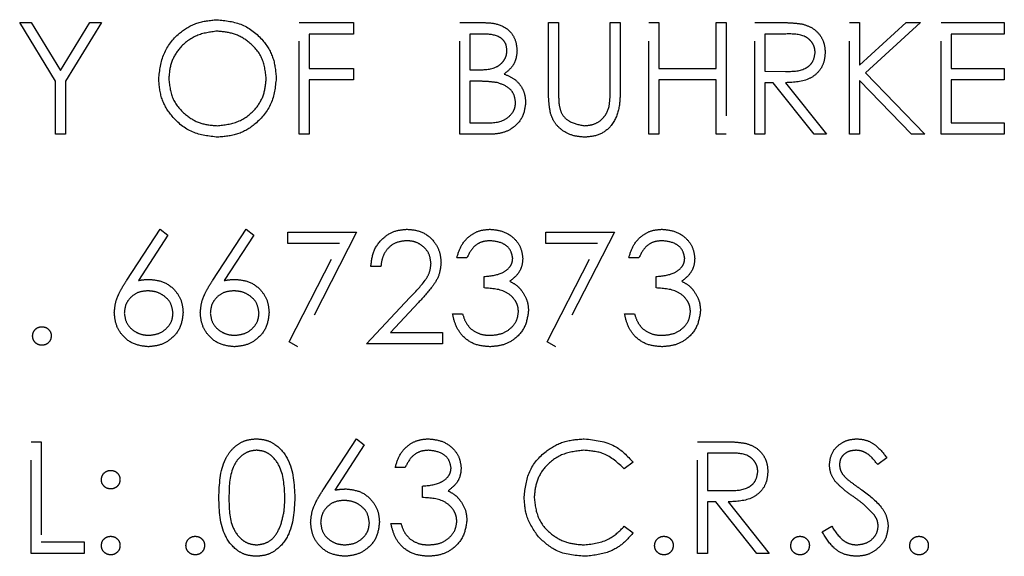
# Model space of a CAD drawing. Header units: inches. Extents: x 1694 to 2505, y -239 to -56.
# Tile 29 of 179: x 1746.212 to 1747.269, y -164.288 to -163.711. Entities that reach past the tile are written whole.
import ezdxf

# ---------------------------------------------------------------- set-up
doc = ezdxf.new("R2010")
doc.units = ezdxf.units.IN
doc.header["$LTSCALE"] = 0.5
doc.header["$MEASUREMENT"] = 0
doc.linetypes.add('HIDDEN', pattern=[0.225, 0.15, -0.075])
doc.layers.add('SID-M-H', color=4, linetype='HIDDEN')

msp = doc.modelspace()

# ---------------------------------------------------------------- linework, layer by layer
at = {"layer": 'SID-M-H'}
for p, q in [((1746.21173, -163.71442), (1746.22406, -163.71442)), ((1746.25019, -163.77738), (1746.21173, -163.71442)), ((1746.22406, -163.71442), (1746.2556, -163.76599)), ((1746.2556, -163.76599), (1746.28709, -163.71442)), ((1746.29942, -163.71442), (1746.26096, -163.77738)), ((1746.28709, -163.71442), (1746.29942, -163.71442)), ((1746.51173, -163.71442), (1746.57019, -163.71442)), ((1746.51173, -163.83442), (1746.51173, -163.71442)), ((1746.57019, -163.71442), (1746.57019, -163.72673)), ((1746.68403, -163.71442), (1746.70745, -163.71442)), ((1746.68403, -163.83442), (1746.68403, -163.71442)), ((1746.77942, -163.71442), (1746.79019, -163.71442)), ((1746.77942, -163.7869), (1746.77942, -163.71442)), ((1746.79019, -163.71442), (1746.79019, -163.78632)), ((1746.84557, -163.71442), (1746.85634, -163.71442)), ((1746.84557, -163.78632), (1746.84557, -163.71442)), ((1746.85634, -163.71442), (1746.85634, -163.7869)), ((1746.88711, -163.83442), (1746.88711, -163.71442)), ((1746.88711, -163.71442), (1746.89788, -163.71442)), ((1746.89788, -163.71442), (1746.89788, -163.76365)), ((1746.95942, -163.71442), (1746.97019, -163.71442)), ((1746.95942, -163.76365), (1746.95942, -163.71442)), ((1746.97019, -163.71442), (1746.97019, -163.83442)), ((1747.00096, -163.71442), (1747.02497, -163.71442)), ((1747.00096, -163.83442), (1747.00096, -163.71442)), ((1747.10249, -163.71442), (1747.11326, -163.71442)), ((1747.10249, -163.83442), (1747.10249, -163.71442)), ((1747.11326, -163.76012), (1747.16329, -163.71442)), ((1747.11326, -163.71442), (1747.11326, -163.76012)), ((1747.17865, -163.71442), (1747.11968, -163.76827)), ((1747.16329, -163.71442), (1747.17865, -163.71442)), ((1747.20096, -163.71442), (1747.26865, -163.71442)), ((1747.20096, -163.83442), (1747.20096, -163.71442)), ((1747.26865, -163.71442), (1747.26865, -163.72673)), ((1746.52249, -163.72673), (1746.52249, -163.76365)), ((1746.57019, -163.72673), (1746.52249, -163.72673)), ((1746.6948, -163.72673), (1746.6948, -163.76519)), ((1746.70942, -163.72673), (1746.6948, -163.72673)), ((1747.01173, -163.72673), (1747.01173, -163.76673)), ((1747.03423, -163.72673), (1747.01173, -163.72673)), ((1747.21173, -163.72673), (1747.21173, -163.76365)), ((1747.26865, -163.72673), (1747.21173, -163.72673)), ((1746.52249, -163.76365), (1746.57019, -163.76365)), ((1746.57019, -163.76365), (1746.57019, -163.77596)), ((1746.6948, -163.76519), (1746.70204, -163.76519)), ((1746.89788, -163.76365), (1746.95942, -163.76365)), ((1747.01173, -163.76673), (1747.0337, -163.7669)), ((1747.11968, -163.76827), (1747.18326, -163.83442)), ((1747.21173, -163.76365), (1747.26865, -163.76365)), ((1747.26865, -163.76365), (1747.26865, -163.77596)), ((1746.25019, -163.83442), (1746.25019, -163.77738)), ((1746.26096, -163.77738), (1746.26096, -163.83442)), ((1746.52249, -163.77596), (1746.52249, -163.83442)), ((1746.57019, -163.77596), (1746.52249, -163.77596)), ((1746.6948, -163.7775), (1746.6948, -163.82212)), ((1746.70194, -163.7775), (1746.6948, -163.7775)), ((1746.89788, -163.77596), (1746.89788, -163.83442)), ((1746.95942, -163.77596), (1746.89788, -163.77596)), ((1746.95942, -163.83442), (1746.95942, -163.77596)), ((1747.01173, -163.77904), (1747.01173, -163.83442)), ((1747.02048, -163.77904), (1747.01173, -163.77904)), ((1747.06456, -163.83442), (1747.02048, -163.77904)), ((1747.03379, -163.77904), (1747.07788, -163.83442)), ((1747.11326, -163.77651), (1747.11326, -163.83442)), ((1747.16891, -163.83442), (1747.11326, -163.77651)), ((1747.21173, -163.77596), (1747.21173, -163.82212)), ((1747.26865, -163.77596), (1747.21173, -163.77596)), ((1746.6948, -163.82212), (1746.71014, -163.82212)), ((1747.21173, -163.82212), (1747.26865, -163.82212)), ((1747.26865, -163.82212), (1747.26865, -163.83442)), ((1746.26096, -163.83442), (1746.25019, -163.83442)), ((1746.52249, -163.83442), (1746.51173, -163.83442)), ((1746.71648, -163.83442), (1746.68403, -163.83442)), ((1746.89788, -163.83442), (1746.88711, -163.83442)), ((1746.97019, -163.83442), (1746.95942, -163.83442)), ((1747.01173, -163.83442), (1747.00096, -163.83442)), ((1747.07788, -163.83442), (1747.06456, -163.83442)), ((1747.11326, -163.83442), (1747.10249, -163.83442)), ((1747.18326, -163.83442), (1747.16891, -163.83442)), ((1747.26865, -163.83442), (1747.20096, -163.83442)), ((1746.32668, -163.99111), (1746.36249, -163.93635)), ((1746.36249, -163.93635), (1746.37079, -163.94286)), ((1746.41898, -163.99111), (1746.4548, -163.93635)), ((1746.4548, -163.93635), (1746.4631, -163.94286)), ((1746.37079, -163.94286), (1746.33908, -163.99135)), ((1746.4631, -163.94286), (1746.43139, -163.99135)), ((1746.49942, -163.93942), (1746.57326, -163.93942)), ((1746.49942, -163.95173), (1746.49942, -163.93942)), ((1746.57326, -163.93942), (1746.51019, -164.0625)), ((1746.77634, -163.93942), (1746.85019, -163.93942)), ((1746.77634, -163.95173), (1746.77634, -163.93942)), ((1746.85019, -163.93942), (1746.78711, -164.0625)), ((1746.55504, -163.95173), (1746.49942, -163.95173)), ((1746.50088, -164.05738), (1746.55504, -163.95173)), ((1746.83197, -163.95173), (1746.77634, -163.95173)), ((1746.77781, -164.05738), (1746.83197, -163.95173)), ((1746.69173, -163.96712), (1746.68096, -163.96712)), ((1746.87634, -163.96712), (1746.86557, -163.96712)), ((1746.59942, -163.97635), (1746.58865, -163.97635)), ((1746.71019, -163.99942), (1746.71019, -163.98712)), ((1746.8948, -163.99942), (1746.8948, -163.98712)), ((1746.58403, -164.05942), (1746.63057, -164.00976)), ((1746.63975, -164.01507), (1746.60973, -164.04712)), ((1746.67634, -164.02712), (1746.68711, -164.02712)), ((1746.86096, -164.02712), (1746.87173, -164.02712)), ((1746.60973, -164.04712), (1746.66557, -164.04712)), ((1746.66557, -164.04712), (1746.66557, -164.05942)), ((1746.51019, -164.0625), (1746.50088, -164.05738)), ((1746.66557, -164.05942), (1746.58403, -164.05942)), ((1746.78711, -164.0625), (1746.77781, -164.05738)), ((1746.22403, -164.16442), (1746.2348, -164.16442)), ((1746.22403, -164.28442), (1746.22403, -164.16442)), ((1746.2348, -164.16442), (1746.2348, -164.27212)), ((1746.53745, -164.21611), (1746.57326, -164.16135)), ((1746.58156, -164.16786), (1746.54985, -164.21635)), ((1746.57326, -164.16135), (1746.58156, -164.16786)), ((1746.93942, -164.28442), (1746.93942, -164.16442)), ((1746.93942, -164.16442), (1746.96343, -164.16442)), ((1746.97269, -164.17673), (1746.95019, -164.17673)), ((1746.95019, -164.17673), (1746.95019, -164.21673)), ((1747.14249, -164.18166), (1747.13276, -164.18904)), ((1746.62557, -164.19212), (1746.6148, -164.19212)), ((1746.87019, -164.18644), (1746.86076, -164.19365)), ((1746.64403, -164.22442), (1746.64403, -164.21212)), ((1746.95019, -164.21673), (1746.97216, -164.2169)), ((1746.95019, -164.22904), (1746.95019, -164.28442)), ((1746.95894, -164.22904), (1746.95019, -164.22904)), ((1747.00302, -164.28442), (1746.95894, -164.22904)), ((1746.97225, -164.22904), (1747.01634, -164.28442)), ((1746.61019, -164.25212), (1746.62096, -164.25212)), ((1746.86076, -164.25519), (1746.87019, -164.26233)), ((1747.07326, -164.26127), (1747.08341, -164.25519)), ((1746.2348, -164.27212), (1746.28096, -164.27212)), ((1746.28096, -164.27212), (1746.28096, -164.28442)), ((1746.28096, -164.28442), (1746.22403, -164.28442)), ((1746.95019, -164.28442), (1746.93942, -164.28442)), ((1747.01634, -164.28442), (1747.00302, -164.28442))]:
    msp.add_line(p, q, dxfattribs=at)
for points, knots in [([(1746.36096, -163.77495), (1746.36206, -163.76569), (1746.36428, -163.74718), (1746.3807, -163.72609), (1746.40144, -163.71352), (1746.41599, -163.71207), (1746.42326, -163.71135)], [0, 0, 0, 0, 0.279731, 0.5593268, 0.7796805, 1, 1, 1, 1]), ([(1746.42326, -163.71135), (1746.43267, -163.71233), (1746.45147, -163.71431), (1746.4725, -163.73134), (1746.48526, -163.75224), (1746.48649, -163.76699), (1746.48711, -163.77438)], [0, 0, 0, 0, 0.2797673, 0.5593585, 0.7795711, 1, 1, 1, 1]), ([(1746.70745, -163.71442), (1746.71259, -163.71453), (1746.72282, -163.71475), (1746.73634, -163.72087), (1746.74422, -163.73208), (1746.74512, -163.74013), (1746.74557, -163.74416)], [0, 0, 0, 0, 0.2813174, 0.559922, 0.7799345, 1, 1, 1, 1]), ([(1747.02497, -163.71442), (1747.03007, -163.71441), (1747.03917, -163.71438), (1747.04819, -163.71554), (1747.05216, -163.71606)], [0, 0, 0, 0, 0.5602397, 1, 1, 1, 1]), ([(1747.05216, -163.71606), (1747.05592, -163.71731), (1747.06345, -163.7198), (1747.07137, -163.72789), (1747.07575, -163.7372), (1747.07614, -163.74341), (1747.07634, -163.74651)], [0, 0, 0, 0, 0.2797971, 0.5594998, 0.7796265, 1, 1, 1, 1]), ([(1746.42379, -163.72365), (1746.41622, -163.72464), (1746.40106, -163.72661), (1746.38373, -163.73997), (1746.37336, -163.75697), (1746.37227, -163.76893), (1746.37173, -163.7749)], [0, 0, 0, 0, 0.2796271, 0.5593495, 0.7796302, 1, 1, 1, 1]), ([(1746.47634, -163.77435), (1746.47542, -163.76673), (1746.47358, -163.7515), (1746.45897, -163.73497), (1746.44168, -163.72542), (1746.42975, -163.72424), (1746.42379, -163.72365)], [0, 0, 0, 0, 0.279468, 0.5588703, 0.7795158, 1, 1, 1, 1]), ([(1746.7348, -163.74438), (1746.73445, -163.74142), (1746.73393, -163.73698), (1746.73013, -163.7324), (1746.72296, -163.72727), (1746.71543, -163.72697), (1746.70942, -163.72673)], [0, 0, 0, 0, 0.2492836, 0.3749253, 0.5006447, 1, 1, 1, 1]), ([(1747.06557, -163.74649), (1747.06544, -163.74473), (1747.06518, -163.74122), (1747.0628, -163.73643), (1747.05942, -163.73236), (1747.05052, -163.7265), (1747.04146, -163.72663), (1747.03423, -163.72673)], [0, 0, 0, 0, 0.1253074, 0.250617, 0.3759543, 0.5012806, 1, 1, 1, 1]), ([(1746.70204, -163.76519), (1746.70957, -163.76517), (1746.719, -163.76515), (1746.72829, -163.75907), (1746.7319, -163.75489), (1746.73436, -163.74987), (1746.73466, -163.74621), (1746.7348, -163.74438)], [0, 0, 0, 0, 0.4986071, 0.6240085, 0.7494012, 0.8747358, 1, 1, 1, 1]), ([(1746.74557, -163.74416), (1746.74537, -163.74699), (1746.74496, -163.75265), (1746.741, -163.76227), (1746.73522, -163.76688), (1746.7317, -163.76969)], [0, 0, 0, 0, 0.2808667, 0.5615271, 1, 1, 1, 1]), ([(1747.0337, -163.7669), (1747.04107, -163.76688), (1747.05029, -163.76685), (1747.05939, -163.76099), (1747.06415, -163.75547), (1747.06501, -163.75008), (1747.06557, -163.74649)], [0, 0, 0, 0, 0.4998271, 0.6254978, 0.7512079, 1, 1, 1, 1]), ([(1747.07634, -163.74651), (1747.07603, -163.75031), (1747.0754, -163.75789), (1747.06946, -163.76798), (1747.05594, -163.77806), (1747.04292, -163.77863), (1747.03379, -163.77904)], [0, 0, 0, 0, 0.1871202, 0.3739789, 0.5609112, 1, 1, 1, 1]), ([(1746.7317, -163.76969), (1746.7353, -163.77115), (1746.74247, -163.77406), (1746.75004, -163.78209), (1746.75414, -163.79127), (1746.75458, -163.79733), (1746.7548, -163.80036)], [0, 0, 0, 0, 0.2803823, 0.5596055, 0.7797648, 1, 1, 1, 1]), ([(1746.42423, -163.8375), (1746.41493, -163.83647), (1746.39633, -163.83441), (1746.37564, -163.81745), (1746.36289, -163.79685), (1746.3616, -163.78225), (1746.36096, -163.77495)], [0, 0, 0, 0, 0.2796633, 0.5593539, 0.7796364, 1, 1, 1, 1]), ([(1746.37173, -163.7749), (1746.37264, -163.78247), (1746.37448, -163.7976), (1746.38898, -163.8139), (1746.40598, -163.82373), (1746.41786, -163.82471), (1746.42379, -163.82519)], [0, 0, 0, 0, 0.279416, 0.5590765, 0.779478, 1, 1, 1, 1]), ([(1746.42379, -163.82519), (1746.43141, -163.82432), (1746.44665, -163.82259), (1746.4643, -163.80945), (1746.47469, -163.79234), (1746.47579, -163.78035), (1746.47634, -163.77435)], [0, 0, 0, 0, 0.2798297, 0.559389, 0.7796538, 1, 1, 1, 1]), ([(1746.48711, -163.77438), (1746.48605, -163.78369), (1746.48394, -163.80231), (1746.46685, -163.82295), (1746.44617, -163.83563), (1746.43154, -163.83688), (1746.42423, -163.8375)], [0, 0, 0, 0, 0.2796304, 0.5593429, 0.7795972, 1, 1, 1, 1]), ([(1746.72439, -163.77892), (1746.72022, -163.7784), (1746.71276, -163.77748), (1746.70525, -163.77749), (1746.70194, -163.7775)], [0, 0, 0, 0, 0.559734, 1, 1, 1, 1]), ([(1746.74403, -163.80036), (1746.74367, -163.79742), (1746.74295, -163.79153), (1746.73601, -163.78297), (1746.7288, -163.78045), (1746.72439, -163.77892)], [0, 0, 0, 0, 0.2799437, 0.5604286, 1, 1, 1, 1]), ([(1746.78156, -163.81219), (1746.78079, -163.8075), (1746.77942, -163.79912), (1746.77942, -163.79064), (1746.77942, -163.7869)], [0, 0, 0, 0, 0.5594986, 1, 1, 1, 1]), ([(1746.79019, -163.78632), (1746.79018, -163.78931), (1746.79016, -163.79463), (1746.79051, -163.79995), (1746.79067, -163.80228)], [0, 0, 0, 0, 0.5601244, 1, 1, 1, 1]), ([(1746.85634, -163.7869), (1746.85624, -163.79359), (1746.85604, -163.80688), (1746.84879, -163.8246), (1746.83483, -163.83581), (1746.82431, -163.83694), (1746.81906, -163.8375)], [0, 0, 0, 0, 0.2816547, 0.5601107, 0.7800798, 1, 1, 1, 1]), ([(1746.84435, -163.80495), (1746.8448, -163.80149), (1746.84561, -163.7953), (1746.84558, -163.78907), (1746.84557, -163.78632)], [0, 0, 0, 0, 0.5596244, 1, 1, 1, 1]), ([(1746.71014, -163.82212), (1746.71798, -163.82211), (1746.72974, -163.82209), (1746.74008, -163.81288), (1746.74354, -163.80605), (1746.74387, -163.80226), (1746.74403, -163.80036)], [0, 0, 0, 0, 0.4993602, 0.748736, 0.8743989, 1, 1, 1, 1]), ([(1746.7548, -163.80036), (1746.75409, -163.80574), (1746.75267, -163.8165), (1746.74187, -163.82791), (1746.72916, -163.8337), (1746.72071, -163.83418), (1746.71648, -163.83442)], [0, 0, 0, 0, 0.2791411, 0.5586537, 0.779059, 1, 1, 1, 1]), ([(1746.81906, -163.8375), (1746.8145, -163.83719), (1746.80539, -163.83657), (1746.79392, -163.83061), (1746.7855, -163.82221), (1746.78287, -163.81553), (1746.78156, -163.81219)], [0, 0, 0, 0, 0.2802208, 0.5599142, 0.7799519, 1, 1, 1, 1]), ([(1746.79067, -163.80228), (1746.79143, -163.80595), (1746.79295, -163.81328), (1746.80324, -163.82271), (1746.81268, -163.82425), (1746.81846, -163.82519)], [0, 0, 0, 0, 0.2810568, 0.5608207, 1, 1, 1, 1]), ([(1746.81846, -163.82519), (1746.82176, -163.82484), (1746.82838, -163.82413), (1746.83638, -163.81905), (1746.84184, -163.81237), (1746.84351, -163.80743), (1746.84435, -163.80495)], [0, 0, 0, 0, 0.2797867, 0.5593768, 0.7795688, 1, 1, 1, 1]), ([(1746.58865, -163.97635), (1746.58935, -163.97051), (1746.59074, -163.95886), (1746.60098, -163.94553), (1746.61401, -163.93752), (1746.62319, -163.93674), (1746.62778, -163.93635)], [0, 0, 0, 0, 0.2800291, 0.5595146, 0.7796675, 1, 1, 1, 1]), ([(1746.62778, -163.93635), (1746.63313, -163.93685), (1746.64382, -163.93784), (1746.6557, -163.94762), (1746.6629, -163.95947), (1746.66366, -163.96784), (1746.66403, -163.97202)], [0, 0, 0, 0, 0.2798903, 0.5592237, 0.7795824, 1, 1, 1, 1]), ([(1746.68096, -163.96712), (1746.68234, -163.9625), (1746.6851, -163.95329), (1746.69427, -163.94308), (1746.70536, -163.93723), (1746.71291, -163.93664), (1746.71668, -163.93635)], [0, 0, 0, 0, 0.2802877, 0.5596797, 0.7797465, 1, 1, 1, 1]), ([(1746.71668, -163.93635), (1746.72154, -163.93687), (1746.73125, -163.93791), (1746.74287, -163.94562), (1746.75025, -163.95609), (1746.75123, -163.96371), (1746.75173, -163.96752)], [0, 0, 0, 0, 0.280085, 0.5598683, 0.7800992, 1, 1, 1, 1]), ([(1746.86557, -163.96712), (1746.86695, -163.9625), (1746.86972, -163.95329), (1746.87889, -163.94308), (1746.88998, -163.93723), (1746.89752, -163.93664), (1746.90129, -163.93635)], [0, 0, 0, 0, 0.2802877, 0.5596797, 0.7797465, 1, 1, 1, 1]), ([(1746.90129, -163.93635), (1746.90615, -163.93687), (1746.91586, -163.93791), (1746.92749, -163.94562), (1746.93487, -163.95609), (1746.93585, -163.96371), (1746.93634, -163.96752)], [0, 0, 0, 0, 0.280085, 0.5598683, 0.7800992, 1, 1, 1, 1]), ([(1746.62723, -163.94865), (1746.62313, -163.94907), (1746.61494, -163.94991), (1746.60568, -163.95739), (1746.60069, -163.96678), (1746.59984, -163.97316), (1746.59942, -163.97635)], [0, 0, 0, 0, 0.2796987, 0.5588466, 0.7791762, 1, 1, 1, 1]), ([(1746.65326, -163.97298), (1746.65276, -163.96927), (1746.65175, -163.96184), (1746.64442, -163.95399), (1746.63599, -163.94932), (1746.63015, -163.94888), (1746.62723, -163.94865)], [0, 0, 0, 0, 0.2791258, 0.5589784, 0.77935, 1, 1, 1, 1]), ([(1746.71682, -163.94865), (1746.7137, -163.9489), (1746.70747, -163.9494), (1746.69755, -163.9554), (1746.69393, -163.96267), (1746.69173, -163.96712)], [0, 0, 0, 0, 0.280636, 0.5603644, 1, 1, 1, 1]), ([(1746.74096, -163.96748), (1746.74035, -163.96434), (1746.73913, -163.95803), (1746.72994, -163.95026), (1746.72179, -163.94926), (1746.71682, -163.94865)], [0, 0, 0, 0, 0.278859, 0.5600742, 1, 1, 1, 1]), ([(1746.90144, -163.94865), (1746.89832, -163.9489), (1746.89209, -163.9494), (1746.88217, -163.9554), (1746.87855, -163.96267), (1746.87634, -163.96712)], [0, 0, 0, 0, 0.280636, 0.5603644, 1, 1, 1, 1]), ([(1746.92557, -163.96748), (1746.92496, -163.96434), (1746.92374, -163.95803), (1746.91456, -163.95026), (1746.90641, -163.94926), (1746.90144, -163.94865)], [0, 0, 0, 0, 0.278859, 0.5600742, 1, 1, 1, 1]), ([(1746.71019, -163.98712), (1746.71697, -163.98649), (1746.72713, -163.98555), (1746.73707, -163.97851), (1746.74047, -163.97254), (1746.7408, -163.96916), (1746.74096, -163.96748)], [0, 0, 0, 0, 0.4994185, 0.749016, 0.8745437, 1, 1, 1, 1]), ([(1746.75173, -163.96752), (1746.75153, -163.9703), (1746.75114, -163.97584), (1746.74682, -163.98505), (1746.74116, -163.9895), (1746.73771, -163.99221)], [0, 0, 0, 0, 0.2805082, 0.5607923, 1, 1, 1, 1]), ([(1746.8948, -163.98712), (1746.90158, -163.98649), (1746.91175, -163.98555), (1746.92169, -163.97851), (1746.92509, -163.97254), (1746.92541, -163.96916), (1746.92557, -163.96748)], [0, 0, 0, 0, 0.4994185, 0.749016, 0.8745437, 1, 1, 1, 1]), ([(1746.93634, -163.96752), (1746.93615, -163.9703), (1746.93576, -163.97584), (1746.93143, -163.98505), (1746.92578, -163.9895), (1746.92233, -163.99221)], [0, 0, 0, 0, 0.2805082, 0.5607923, 1, 1, 1, 1]), ([(1746.63057, -164.00976), (1746.63633, -164.00383), (1746.64434, -163.99558), (1746.6523, -163.98278), (1746.65294, -163.97625), (1746.65326, -163.97298)], [0, 0, 0, 0, 0.5607172, 0.7805321, 1, 1, 1, 1]), ([(1746.66403, -163.97202), (1746.66355, -163.97678), (1746.66257, -163.98631), (1746.65297, -164.0007), (1746.64477, -164.00962), (1746.63975, -164.01507)], [0, 0, 0, 0, 0.2792879, 0.5591538, 1, 1, 1, 1]), ([(1746.31326, -164.02596), (1746.31369, -164.02167), (1746.31439, -164.0146), (1746.3182, -164.00545), (1746.32216, -163.99811), (1746.32517, -163.99344), (1746.32668, -163.99111)], [0, 0, 0, 0, 0.3393742, 0.5594856, 0.7797313, 1, 1, 1, 1]), ([(1746.33908, -163.99135), (1746.34139, -163.99098), (1746.34551, -163.99034), (1746.34967, -163.99024), (1746.35151, -163.99019)], [0, 0, 0, 0, 0.5599103, 1, 1, 1, 1]), ([(1746.35151, -163.99019), (1746.35677, -163.99079), (1746.36728, -163.99199), (1746.37898, -164.00162), (1746.38607, -164.01335), (1746.38676, -164.02161), (1746.38711, -164.02575)], [0, 0, 0, 0, 0.27963843, 0.55932579, 0.77952667, 1, 1, 1, 1]), ([(1746.40557, -164.02596), (1746.406, -164.02167), (1746.4067, -164.0146), (1746.41051, -164.00545), (1746.41446, -163.99811), (1746.41748, -163.99344), (1746.41898, -163.99111)], [0, 0, 0, 0, 0.3393742, 0.5594856, 0.7797313, 1, 1, 1, 1]), ([(1746.43139, -163.99135), (1746.4337, -163.99098), (1746.43782, -163.99034), (1746.44198, -163.99024), (1746.44382, -163.99019)], [0, 0, 0, 0, 0.5599103, 1, 1, 1, 1]), ([(1746.44382, -163.99019), (1746.44907, -163.99079), (1746.45959, -163.99199), (1746.47129, -164.00162), (1746.47838, -164.01335), (1746.47907, -164.02161), (1746.47942, -164.02575)], [0, 0, 0, 0, 0.2796384, 0.5593258, 0.7795267, 1, 1, 1, 1]), ([(1746.34925, -164.0025), (1746.34559, -164.00281), (1746.33829, -164.00344), (1746.32991, -164.00976), (1746.32482, -164.01781), (1746.32429, -164.02353), (1746.32403, -164.02639)], [0, 0, 0, 0, 0.2801275, 0.5595148, 0.7797192, 1, 1, 1, 1]), ([(1746.37634, -164.02639), (1746.37579, -164.02263), (1746.37468, -164.0151), (1746.3668, -164.00751), (1746.35812, -164.00313), (1746.35221, -164.00271), (1746.34925, -164.0025)], [0, 0, 0, 0, 0.2787544, 0.558605, 0.7791474, 1, 1, 1, 1]), ([(1746.44156, -164.0025), (1746.4379, -164.00281), (1746.4306, -164.00344), (1746.42221, -164.00976), (1746.41713, -164.01781), (1746.4166, -164.02353), (1746.41634, -164.02639)], [0, 0, 0, 0, 0.2801275, 0.5595148, 0.7797192, 1, 1, 1, 1]), ([(1746.46865, -164.02639), (1746.46809, -164.02263), (1746.46698, -164.0151), (1746.45911, -164.00751), (1746.45043, -164.00313), (1746.44452, -164.00271), (1746.44156, -164.0025)], [0, 0, 0, 0, 0.2787544, 0.558605, 0.7791474, 1, 1, 1, 1]), ([(1746.74711, -164.02481), (1746.74694, -164.02272), (1746.74659, -164.01853), (1746.74285, -164.01096), (1746.73168, -164.00062), (1746.71879, -163.9999), (1746.71019, -163.99942)], [0, 0, 0, 0, 0.125587, 0.2511907, 0.500605, 1, 1, 1, 1]), ([(1746.73771, -163.99221), (1746.74051, -163.99367), (1746.7455, -163.99628), (1746.74912, -164.00056), (1746.75072, -164.00245)], [0, 0, 0, 0, 0.5597945, 1, 1, 1, 1]), ([(1746.75072, -164.00245), (1746.75302, -164.00612), (1746.75713, -164.01269), (1746.75765, -164.02038), (1746.75788, -164.02377)], [0, 0, 0, 0, 0.5594191, 1, 1, 1, 1]), ([(1746.93173, -164.02481), (1746.93155, -164.02272), (1746.9312, -164.01853), (1746.92746, -164.01096), (1746.9163, -164.00062), (1746.9034, -163.9999), (1746.8948, -163.99942)], [0, 0, 0, 0, 0.125587, 0.2511907, 0.500605, 1, 1, 1, 1]), ([(1746.92233, -163.99221), (1746.92512, -163.99367), (1746.93011, -163.99628), (1746.93374, -164.00056), (1746.93533, -164.00245)], [0, 0, 0, 0, 0.5597945, 1, 1, 1, 1]), ([(1746.93533, -164.00245), (1746.93763, -164.00612), (1746.94175, -164.01269), (1746.94227, -164.02038), (1746.94249, -164.02377)], [0, 0, 0, 0, 0.5594191, 1, 1, 1, 1]), ([(1746.75788, -164.02377), (1746.75702, -164.02966), (1746.7553, -164.04145), (1746.74403, -164.05439), (1746.73031, -164.06142), (1746.72101, -164.06214), (1746.71636, -164.0625)], [0, 0, 0, 0, 0.279304, 0.5588383, 0.779277, 1, 1, 1, 1]), ([(1746.94249, -164.02377), (1746.94163, -164.02966), (1746.93991, -164.04145), (1746.92865, -164.05439), (1746.91492, -164.06142), (1746.90563, -164.06214), (1746.90098, -164.0625)], [0, 0, 0, 0, 0.279304, 0.5588383, 0.779277, 1, 1, 1, 1]), ([(1746.34961, -164.0625), (1746.34424, -164.06186), (1746.33351, -164.06057), (1746.32139, -164.05082), (1746.31452, -164.0386), (1746.31368, -164.03017), (1746.31326, -164.02596)], [0, 0, 0, 0, 0.2796696, 0.5590848, 0.7795576, 1, 1, 1, 1]), ([(1746.32403, -164.02639), (1746.32455, -164.03008), (1746.32558, -164.03746), (1746.33307, -164.04507), (1746.3415, -164.04953), (1746.34729, -164.04997), (1746.35019, -164.05019)], [0, 0, 0, 0, 0.279059, 0.5588204, 0.7793034, 1, 1, 1, 1]), ([(1746.38711, -164.02575), (1746.38649, -164.03124), (1746.38525, -164.04222), (1746.37501, -164.05438), (1746.36251, -164.06129), (1746.35391, -164.0621), (1746.34961, -164.0625)], [0, 0, 0, 0, 0.2796308, 0.5589603, 0.7794783, 1, 1, 1, 1]), ([(1746.35019, -164.05019), (1746.35387, -164.04982), (1746.36124, -164.04909), (1746.36979, -164.04294), (1746.37543, -164.03508), (1746.37604, -164.02929), (1746.37634, -164.02639)], [0, 0, 0, 0, 0.280018, 0.5598526, 0.7799871, 1, 1, 1, 1]), ([(1746.44192, -164.0625), (1746.43655, -164.06186), (1746.42582, -164.06057), (1746.4137, -164.05082), (1746.40682, -164.0386), (1746.40599, -164.03017), (1746.40557, -164.02596)], [0, 0, 0, 0, 0.27966956, 0.55908482, 0.77955761, 1, 1, 1, 1]), ([(1746.41634, -164.02639), (1746.41686, -164.03008), (1746.41789, -164.03746), (1746.42538, -164.04507), (1746.43381, -164.04953), (1746.4396, -164.04997), (1746.44249, -164.05019)], [0, 0, 0, 0, 0.279059, 0.5588204, 0.7793034, 1, 1, 1, 1]), ([(1746.47942, -164.02575), (1746.4788, -164.03124), (1746.47756, -164.04222), (1746.46732, -164.05438), (1746.45482, -164.06129), (1746.44622, -164.0621), (1746.44192, -164.0625)], [0, 0, 0, 0, 0.2796308, 0.5589603, 0.7794783, 1, 1, 1, 1]), ([(1746.44249, -164.05019), (1746.44618, -164.04982), (1746.45355, -164.04909), (1746.4621, -164.04294), (1746.46774, -164.03508), (1746.46835, -164.02929), (1746.46865, -164.02639)], [0, 0, 0, 0, 0.280018, 0.5598526, 0.7799871, 1, 1, 1, 1]), ([(1746.71636, -164.0625), (1746.71086, -164.06202), (1746.69986, -164.06106), (1746.68687, -164.05184), (1746.67933, -164.03972), (1746.67734, -164.03132), (1746.67634, -164.02712)], [0, 0, 0, 0, 0.2798859, 0.5589785, 0.7792629, 1, 1, 1, 1]), ([(1746.68711, -164.02712), (1746.68821, -164.0306), (1746.69017, -164.03683), (1746.69457, -164.0416), (1746.69651, -164.0437)], [0, 0, 0, 0, 0.5606944, 1, 1, 1, 1]), ([(1746.71656, -164.05019), (1746.72072, -164.04991), (1746.72903, -164.04936), (1746.73908, -164.04313), (1746.7459, -164.03458), (1746.74671, -164.02806), (1746.74711, -164.02481)], [0, 0, 0, 0, 0.2805991, 0.5601509, 0.7803026, 1, 1, 1, 1]), ([(1746.90098, -164.0625), (1746.89547, -164.06202), (1746.88448, -164.06106), (1746.87149, -164.05184), (1746.86394, -164.03972), (1746.86195, -164.03132), (1746.86096, -164.02712)], [0, 0, 0, 0, 0.2798859, 0.5589785, 0.7792629, 1, 1, 1, 1]), ([(1746.87173, -164.02712), (1746.87282, -164.0306), (1746.87478, -164.03683), (1746.87919, -164.0416), (1746.88112, -164.0437)], [0, 0, 0, 0, 0.5606944, 1, 1, 1, 1]), ([(1746.90117, -164.05019), (1746.90533, -164.04991), (1746.91364, -164.04936), (1746.9237, -164.04313), (1746.93052, -164.03458), (1746.93132, -164.02806), (1746.93173, -164.02481)], [0, 0, 0, 0, 0.28059907, 0.56015095, 0.78030258, 1, 1, 1, 1]), ([(1746.22557, -164.05096), (1746.22575, -164.04949), (1746.2261, -164.04654), (1746.22881, -164.04327), (1746.23209, -164.04127), (1746.23441, -164.04106), (1746.23557, -164.04096)], [0, 0, 0, 0, 0.2795762, 0.5592837, 0.7795524, 1, 1, 1, 1]), ([(1746.23557, -164.04096), (1746.23705, -164.04113), (1746.24001, -164.04146), (1746.24324, -164.04422), (1746.2453, -164.04747), (1746.24548, -164.0498), (1746.24557, -164.05096)], [0, 0, 0, 0, 0.2796016, 0.559212, 0.7794752, 1, 1, 1, 1]), ([(1746.69651, -164.0437), (1746.69996, -164.04586), (1746.70613, -164.04972), (1746.71336, -164.05005), (1746.71656, -164.05019)], [0, 0, 0, 0, 0.558748, 1, 1, 1, 1]), ([(1746.88112, -164.0437), (1746.88457, -164.04586), (1746.89074, -164.04972), (1746.89798, -164.05005), (1746.90117, -164.05019)], [0, 0, 0, 0, 0.558748, 1, 1, 1, 1]), ([(1746.23557, -164.06096), (1746.2341, -164.06078), (1746.23116, -164.06042), (1746.2279, -164.0577), (1746.22589, -164.05443), (1746.22568, -164.05212), (1746.22557, -164.05096)], [0, 0, 0, 0, 0.2795812, 0.5591432, 0.7795754, 1, 1, 1, 1]), ([(1746.24557, -164.05096), (1746.2454, -164.05244), (1746.24505, -164.05539), (1746.24232, -164.05863), (1746.23905, -164.06065), (1746.23673, -164.06086), (1746.23557, -164.06096)], [0, 0, 0, 0, 0.27946914, 0.55935777, 0.77967393, 1, 1, 1, 1]), ([(1746.42557, -164.22447), (1746.42604, -164.21014), (1746.42662, -164.19221), (1746.4378, -164.17418), (1746.44559, -164.16702), (1746.45517, -164.1622), (1746.46218, -164.16163), (1746.46569, -164.16135)], [0, 0, 0, 0, 0.498702, 0.6241765, 0.7494675, 0.8747453, 1, 1, 1, 1]), ([(1746.46569, -164.16135), (1746.46922, -164.16163), (1746.47629, -164.16219), (1746.48916, -164.16846), (1746.50538, -164.18848), (1746.50642, -164.21007), (1746.50711, -164.22447)], [0, 0, 0, 0, 0.1256001, 0.2511969, 0.5005813, 1, 1, 1, 1]), ([(1746.6148, -164.19212), (1746.61618, -164.1875), (1746.61895, -164.17829), (1746.62812, -164.16808), (1746.63921, -164.16223), (1746.64675, -164.16164), (1746.65052, -164.16135)], [0, 0, 0, 0, 0.2802877, 0.5596797, 0.7797465, 1, 1, 1, 1]), ([(1746.65052, -164.16135), (1746.65538, -164.16187), (1746.66509, -164.16291), (1746.67672, -164.17062), (1746.6841, -164.18109), (1746.68508, -164.18871), (1746.68557, -164.19252)], [0, 0, 0, 0, 0.280085, 0.5598683, 0.7800992, 1, 1, 1, 1]), ([(1746.75326, -164.22373), (1746.75436, -164.21432), (1746.75655, -164.19551), (1746.7743, -164.17491), (1746.79567, -164.16299), (1746.81044, -164.16189), (1746.81783, -164.16135)], [0, 0, 0, 0, 0.2795119, 0.5590796, 0.7793739, 1, 1, 1, 1]), ([(1746.81783, -164.16135), (1746.82935, -164.16262), (1746.84994, -164.1649), (1746.864, -164.17985), (1746.87019, -164.18644)], [0, 0, 0, 0, 0.55951652, 1, 1, 1, 1]), ([(1746.96343, -164.16442), (1746.96853, -164.16441), (1746.97763, -164.16438), (1746.98665, -164.16554), (1746.99062, -164.16606)], [0, 0, 0, 0, 0.5602397, 1, 1, 1, 1]), ([(1746.99062, -164.16606), (1746.99438, -164.16731), (1747.00191, -164.1698), (1747.00983, -164.17789), (1747.01421, -164.1872), (1747.0146, -164.19341), (1747.0148, -164.19651)], [0, 0, 0, 0, 0.2797971, 0.5594998, 0.7796265, 1, 1, 1, 1]), ([(1747.08096, -164.18935), (1747.08148, -164.18509), (1747.08252, -164.17657), (1747.09071, -164.16732), (1747.10051, -164.1622), (1747.10719, -164.16163), (1747.11052, -164.16135)], [0, 0, 0, 0, 0.2795526, 0.5587984, 0.7793777, 1, 1, 1, 1]), ([(1747.11052, -164.16135), (1747.11422, -164.16171), (1747.12161, -164.16243), (1747.13317, -164.16949), (1747.13896, -164.17704), (1747.14249, -164.18166)], [0, 0, 0, 0, 0.2797499, 0.5595012, 1, 1, 1, 1]), ([(1746.46605, -164.17365), (1746.4633, -164.17393), (1746.4578, -164.17448), (1746.4505, -164.1787), (1746.44468, -164.1846), (1746.43674, -164.19921), (1746.43652, -164.21322), (1746.43634, -164.22442)], [0, 0, 0, 0, 0.12513878, 0.25041818, 0.37551888, 0.50084712, 1, 1, 1, 1]), ([(1746.49634, -164.22442), (1746.4959, -164.21328), (1746.49523, -164.19659), (1746.484, -164.1801), (1746.47429, -164.17452), (1746.4688, -164.17394), (1746.46605, -164.17365)], [0, 0, 0, 0, 0.5000715, 0.7490206, 0.8745985, 1, 1, 1, 1]), ([(1746.65067, -164.17365), (1746.64755, -164.1739), (1746.64132, -164.1744), (1746.6314, -164.1804), (1746.62778, -164.18767), (1746.62557, -164.19212)], [0, 0, 0, 0, 0.280636, 0.5603644, 1, 1, 1, 1]), ([(1746.6748, -164.19248), (1746.67419, -164.18934), (1746.67297, -164.18303), (1746.66379, -164.17526), (1746.65564, -164.17426), (1746.65067, -164.17365)], [0, 0, 0, 0, 0.27885899, 0.56007424, 1, 1, 1, 1]), ([(1746.81716, -164.17365), (1746.80949, -164.17453), (1746.79417, -164.17628), (1746.7763, -164.18931), (1746.76567, -164.20644), (1746.76458, -164.21851), (1746.76403, -164.22454)], [0, 0, 0, 0, 0.2798558, 0.5595188, 0.7796855, 1, 1, 1, 1]), ([(1746.86076, -164.19365), (1746.85382, -164.18719), (1746.84137, -164.17562), (1746.82458, -164.17425), (1746.81716, -164.17365)], [0, 0, 0, 0, 0.5584265, 1, 1, 1, 1]), ([(1747.00403, -164.19649), (1747.0039, -164.19473), (1747.00364, -164.19122), (1747.00126, -164.18643), (1746.99788, -164.18236), (1746.98898, -164.1765), (1746.97993, -164.17663), (1746.97269, -164.17673)], [0, 0, 0, 0, 0.1253074, 0.250617, 0.3759543, 0.5012806, 1, 1, 1, 1]), ([(1747.10932, -164.17365), (1747.10689, -164.17384), (1747.10202, -164.17422), (1747.09616, -164.17796), (1747.09231, -164.1831), (1747.09192, -164.18693), (1747.09173, -164.18885)], [0, 0, 0, 0, 0.28027427, 0.55993139, 0.77992008, 1, 1, 1, 1]), ([(1747.13276, -164.18904), (1747.12937, -164.18469), (1747.12464, -164.17863), (1747.11576, -164.17414), (1747.11147, -164.17382), (1747.10932, -164.17365)], [0, 0, 0, 0, 0.5598185, 0.7798479, 1, 1, 1, 1]), ([(1746.64403, -164.21212), (1746.65081, -164.21149), (1746.66098, -164.21055), (1746.67092, -164.20351), (1746.67432, -164.19754), (1746.67464, -164.19416), (1746.6748, -164.19248)], [0, 0, 0, 0, 0.4994185, 0.749016, 0.8745437, 1, 1, 1, 1]), ([(1746.68557, -164.19252), (1746.68538, -164.1953), (1746.68499, -164.20084), (1746.68066, -164.21005), (1746.67501, -164.2145), (1746.67156, -164.21721)], [0, 0, 0, 0, 0.2805082, 0.5607923, 1, 1, 1, 1]), ([(1747.08766, -164.20762), (1747.08555, -164.20451), (1747.08177, -164.19895), (1747.08121, -164.19228), (1747.08096, -164.18935)], [0, 0, 0, 0, 0.5598405, 1, 1, 1, 1]), ([(1747.09173, -164.18885), (1747.09187, -164.19052), (1747.09215, -164.19387), (1747.09475, -164.19939), (1747.09778, -164.20247), (1747.09963, -164.20435)], [0, 0, 0, 0, 0.2799464, 0.5597741, 1, 1, 1, 1]), ([(1746.29942, -164.20519), (1746.2996, -164.20372), (1746.29996, -164.20078), (1746.30268, -164.19752), (1746.30595, -164.19552), (1746.30826, -164.1953), (1746.30942, -164.19519)], [0, 0, 0, 0, 0.2795852, 0.5594544, 0.7796968, 1, 1, 1, 1]), ([(1746.30942, -164.19519), (1746.3109, -164.19536), (1746.31386, -164.1957), (1746.31709, -164.19845), (1746.31914, -164.2017), (1746.31933, -164.20403), (1746.31942, -164.20519)], [0, 0, 0, 0, 0.2796016, 0.559212, 0.7794752, 1, 1, 1, 1]), ([(1746.97216, -164.2169), (1746.97953, -164.21688), (1746.98875, -164.21685), (1746.99785, -164.21099), (1747.00262, -164.20547), (1747.00347, -164.20008), (1747.00403, -164.19649)], [0, 0, 0, 0, 0.4998271, 0.6254978, 0.7512079, 1, 1, 1, 1]), ([(1747.0148, -164.19651), (1747.01449, -164.20031), (1747.01386, -164.20789), (1747.00793, -164.21798), (1746.9944, -164.22806), (1746.98138, -164.22863), (1746.97225, -164.22904)], [0, 0, 0, 0, 0.1871202, 0.3739789, 0.5609112, 1, 1, 1, 1]), ([(1746.30942, -164.21519), (1746.30794, -164.21502), (1746.30499, -164.21468), (1746.30173, -164.21195), (1746.29972, -164.20867), (1746.29952, -164.20635), (1746.29942, -164.20519)], [0, 0, 0, 0, 0.2796468, 0.5592988, 0.7796148, 1, 1, 1, 1]), ([(1746.31942, -164.20519), (1746.31925, -164.20667), (1746.31892, -164.20963), (1746.31617, -164.21287), (1746.3129, -164.2149), (1746.31058, -164.21509), (1746.30942, -164.21519)], [0, 0, 0, 0, 0.27951748, 0.55932643, 0.77954412, 1, 1, 1, 1]), ([(1747.10733, -164.22394), (1747.10341, -164.22118), (1747.09643, -164.21624), (1747.09034, -164.21025), (1747.08766, -164.20762)], [0, 0, 0, 0, 0.5604127, 1, 1, 1, 1]), ([(1747.09963, -164.20435), (1747.10259, -164.20665), (1747.10788, -164.21075), (1747.11335, -164.2146), (1747.11576, -164.2163)], [0, 0, 0, 0, 0.55990578, 1, 1, 1, 1]), ([(1746.46569, -164.2875), (1746.46219, -164.28721), (1746.45519, -164.28664), (1746.44244, -164.28036), (1746.42668, -164.2602), (1746.42602, -164.23877), (1746.42557, -164.22447)], [0, 0, 0, 0, 0.1255507, 0.25109, 0.5002501, 1, 1, 1, 1]), ([(1746.43634, -164.22442), (1746.43643, -164.23564), (1746.43656, -164.25244), (1746.44808, -164.26882), (1746.45782, -164.27431), (1746.46331, -164.2749), (1746.46605, -164.27519)], [0, 0, 0, 0, 0.5002912, 0.749086, 0.8746062, 1, 1, 1, 1]), ([(1746.50711, -164.22447), (1746.50644, -164.23887), (1746.50543, -164.26047), (1746.48912, -164.28036), (1746.47628, -164.28664), (1746.46922, -164.28721), (1746.46569, -164.2875)], [0, 0, 0, 0, 0.4994065, 0.7487427, 0.8743724, 1, 1, 1, 1]), ([(1746.4918, -164.25459), (1746.49333, -164.24906), (1746.49606, -164.23917), (1746.49625, -164.22893), (1746.49634, -164.22442)], [0, 0, 0, 0, 0.5595988, 1, 1, 1, 1]), ([(1746.52403, -164.25096), (1746.52446, -164.24667), (1746.52516, -164.2396), (1746.52897, -164.23045), (1746.53293, -164.22311), (1746.53594, -164.21844), (1746.53745, -164.21611)], [0, 0, 0, 0, 0.3393742, 0.5594856, 0.7797313, 1, 1, 1, 1]), ([(1746.54985, -164.21635), (1746.55216, -164.21598), (1746.55628, -164.21534), (1746.56044, -164.21524), (1746.56228, -164.21519)], [0, 0, 0, 0, 0.5599103, 1, 1, 1, 1]), ([(1746.56228, -164.21519), (1746.56754, -164.21579), (1746.57805, -164.21699), (1746.58975, -164.22662), (1746.59684, -164.23835), (1746.59753, -164.24661), (1746.59788, -164.25075)], [0, 0, 0, 0, 0.2796384, 0.5593258, 0.7795267, 1, 1, 1, 1]), ([(1746.68096, -164.24981), (1746.68078, -164.24772), (1746.68043, -164.24353), (1746.67669, -164.23596), (1746.66553, -164.22562), (1746.65263, -164.2249), (1746.64403, -164.22442)], [0, 0, 0, 0, 0.125587, 0.2511907, 0.500605, 1, 1, 1, 1]), ([(1746.67156, -164.21721), (1746.67435, -164.21867), (1746.67934, -164.22128), (1746.68297, -164.22556), (1746.68456, -164.22745)], [0, 0, 0, 0, 0.55979451, 1, 1, 1, 1]), ([(1746.76848, -164.26651), (1746.76352, -164.25925), (1746.75463, -164.24625), (1746.75368, -164.23062), (1746.75326, -164.22373)], [0, 0, 0, 0, 0.5590286, 1, 1, 1, 1]), ([(1746.76403, -164.22454), (1746.76495, -164.23231), (1746.76678, -164.24783), (1746.78181, -164.26456), (1746.79964, -164.27391), (1746.81181, -164.27477), (1746.8179, -164.27519)], [0, 0, 0, 0, 0.2794342, 0.5589213, 0.7792831, 1, 1, 1, 1]), ([(1747.12896, -164.24308), (1747.12526, -164.23912), (1747.11865, -164.23205), (1747.11079, -164.22642), (1747.10733, -164.22394)], [0, 0, 0, 0, 0.5594958, 1, 1, 1, 1]), ([(1747.11576, -164.2163), (1747.12329, -164.22187), (1747.13376, -164.22963), (1747.14268, -164.24407), (1747.14358, -164.25138), (1747.14403, -164.25502)], [0, 0, 0, 0, 0.5601154, 0.7802838, 1, 1, 1, 1]), ([(1746.56002, -164.2275), (1746.55636, -164.22781), (1746.54906, -164.22844), (1746.54068, -164.23476), (1746.53559, -164.24281), (1746.53506, -164.24853), (1746.5348, -164.25139)], [0, 0, 0, 0, 0.2801275, 0.5595148, 0.7797192, 1, 1, 1, 1]), ([(1746.58711, -164.25139), (1746.58656, -164.24763), (1746.58545, -164.2401), (1746.57757, -164.23251), (1746.56889, -164.22813), (1746.56298, -164.22771), (1746.56002, -164.2275)], [0, 0, 0, 0, 0.2787544, 0.558605, 0.7791474, 1, 1, 1, 1]), ([(1746.68456, -164.22745), (1746.68686, -164.23112), (1746.69098, -164.23769), (1746.6915, -164.24538), (1746.69173, -164.24877)], [0, 0, 0, 0, 0.55941908, 1, 1, 1, 1]), ([(1747.13326, -164.25486), (1747.13297, -164.25247), (1747.13244, -164.24819), (1747.13003, -164.24464), (1747.12896, -164.24308)], [0, 0, 0, 0, 0.5589902, 1, 1, 1, 1]), ([(1746.46605, -164.27519), (1746.46933, -164.27478), (1746.47589, -164.27396), (1746.48602, -164.26711), (1746.48961, -164.25934), (1746.4918, -164.25459)], [0, 0, 0, 0, 0.2802572, 0.5607811, 1, 1, 1, 1]), ([(1746.56038, -164.2875), (1746.55501, -164.28686), (1746.54428, -164.28557), (1746.53216, -164.27582), (1746.52528, -164.2636), (1746.52445, -164.25517), (1746.52403, -164.25096)], [0, 0, 0, 0, 0.2796696, 0.5590848, 0.7795576, 1, 1, 1, 1]), ([(1746.5348, -164.25139), (1746.53532, -164.25508), (1746.53635, -164.26246), (1746.54384, -164.27007), (1746.55227, -164.27453), (1746.55806, -164.27497), (1746.56096, -164.27519)], [0, 0, 0, 0, 0.279059, 0.5588204, 0.7793034, 1, 1, 1, 1]), ([(1746.59788, -164.25075), (1746.59726, -164.25624), (1746.59602, -164.26722), (1746.58578, -164.27938), (1746.57328, -164.28629), (1746.56468, -164.2871), (1746.56038, -164.2875)], [0, 0, 0, 0, 0.2796308, 0.5589603, 0.7794783, 1, 1, 1, 1]), ([(1746.56096, -164.27519), (1746.56464, -164.27482), (1746.57201, -164.27409), (1746.58056, -164.26794), (1746.5862, -164.26008), (1746.58681, -164.25429), (1746.58711, -164.25139)], [0, 0, 0, 0, 0.280018, 0.5598526, 0.7799871, 1, 1, 1, 1]), ([(1746.65021, -164.2875), (1746.6447, -164.28702), (1746.63371, -164.28606), (1746.62072, -164.27684), (1746.61317, -164.26472), (1746.61118, -164.25632), (1746.61019, -164.25212)], [0, 0, 0, 0, 0.2798859, 0.5589785, 0.7792629, 1, 1, 1, 1]), ([(1746.62096, -164.25212), (1746.62205, -164.2556), (1746.62401, -164.26183), (1746.62842, -164.2666), (1746.63036, -164.2687)], [0, 0, 0, 0, 0.5606944, 1, 1, 1, 1]), ([(1746.69173, -164.24877), (1746.69086, -164.25466), (1746.68914, -164.26645), (1746.67788, -164.27939), (1746.66415, -164.28642), (1746.65486, -164.28714), (1746.65021, -164.2875)], [0, 0, 0, 0, 0.279304, 0.5588383, 0.779277, 1, 1, 1, 1]), ([(1746.6504, -164.27519), (1746.65456, -164.27491), (1746.66287, -164.27436), (1746.67293, -164.26813), (1746.67975, -164.25958), (1746.68055, -164.25306), (1746.68096, -164.24981)], [0, 0, 0, 0, 0.2805991, 0.5601509, 0.7803026, 1, 1, 1, 1]), ([(1746.8179, -164.27519), (1746.82718, -164.27406), (1746.84379, -164.27203), (1746.85557, -164.26035), (1746.86076, -164.25519)], [0, 0, 0, 0, 0.5587722, 1, 1, 1, 1]), ([(1747.08341, -164.25519), (1747.08697, -164.26067), (1747.09195, -164.26831), (1747.10211, -164.2744), (1747.10721, -164.27493), (1747.10975, -164.27519)], [0, 0, 0, 0, 0.55932064, 0.77978172, 1, 1, 1, 1]), ([(1747.10975, -164.27519), (1747.11298, -164.27487), (1747.11943, -164.27422), (1747.12731, -164.26937), (1747.13231, -164.26246), (1747.13295, -164.25739), (1747.13326, -164.25486)], [0, 0, 0, 0, 0.2802764, 0.5601478, 0.7801531, 1, 1, 1, 1]), ([(1747.14403, -164.25502), (1747.14336, -164.25993), (1747.14202, -164.26976), (1747.13243, -164.28022), (1747.12134, -164.28656), (1747.11362, -164.28719), (1747.10975, -164.2875)], [0, 0, 0, 0, 0.2791829, 0.5590851, 0.779446, 1, 1, 1, 1]), ([(1746.29942, -164.27596), (1746.29959, -164.27449), (1746.29994, -164.27154), (1746.30266, -164.26827), (1746.30594, -164.26627), (1746.30826, -164.26606), (1746.30942, -164.26596)], [0, 0, 0, 0, 0.2795762, 0.5592837, 0.7795524, 1, 1, 1, 1]), ([(1746.30942, -164.26596), (1746.3109, -164.26613), (1746.31386, -164.26646), (1746.31709, -164.26922), (1746.31914, -164.27247), (1746.31933, -164.2748), (1746.31942, -164.27596)], [0, 0, 0, 0, 0.27960164, 0.55921202, 0.77947519, 1, 1, 1, 1]), ([(1746.39019, -164.27596), (1746.39036, -164.27449), (1746.39071, -164.27154), (1746.39343, -164.26827), (1746.39671, -164.26627), (1746.39903, -164.26606), (1746.40019, -164.26596)], [0, 0, 0, 0, 0.2795762, 0.5592837, 0.7795524, 1, 1, 1, 1]), ([(1746.40019, -164.26596), (1746.40167, -164.26613), (1746.40462, -164.26646), (1746.40786, -164.26922), (1746.40991, -164.27247), (1746.41009, -164.2748), (1746.41019, -164.27596)], [0, 0, 0, 0, 0.2796016, 0.559212, 0.7794752, 1, 1, 1, 1]), ([(1746.81798, -164.2875), (1746.80736, -164.2866), (1746.7884, -164.285), (1746.77457, -164.27216), (1746.76848, -164.26651)], [0, 0, 0, 0, 0.5598036, 1, 1, 1, 1]), ([(1746.87019, -164.26233), (1746.86649, -164.26657), (1746.85909, -164.27504), (1746.84129, -164.28524), (1746.82681, -164.28664), (1746.81798, -164.2875)], [0, 0, 0, 0, 0.28041029, 0.56079509, 1, 1, 1, 1]), ([(1746.89326, -164.27596), (1746.89344, -164.27449), (1746.89379, -164.27154), (1746.8965, -164.26827), (1746.89979, -164.26627), (1746.9021, -164.26606), (1746.90326, -164.26596)], [0, 0, 0, 0, 0.2795762, 0.5592837, 0.7795524, 1, 1, 1, 1]), ([(1746.90326, -164.26596), (1746.90474, -164.26613), (1746.9077, -164.26646), (1746.91094, -164.26922), (1746.91299, -164.27247), (1746.91317, -164.2748), (1746.91326, -164.27596)], [0, 0, 0, 0, 0.2796016, 0.559212, 0.7794752, 1, 1, 1, 1]), ([(1747.03942, -164.27596), (1747.03959, -164.27449), (1747.03994, -164.27154), (1747.04266, -164.26827), (1747.04594, -164.26627), (1747.04826, -164.26606), (1747.04942, -164.26596)], [0, 0, 0, 0, 0.2795762, 0.5592837, 0.7795524, 1, 1, 1, 1]), ([(1747.04942, -164.26596), (1747.0509, -164.26613), (1747.05386, -164.26646), (1747.05709, -164.26922), (1747.05914, -164.27247), (1747.05933, -164.2748), (1747.05942, -164.27596)], [0, 0, 0, 0, 0.2796016, 0.559212, 0.7794752, 1, 1, 1, 1]), ([(1747.10975, -164.2875), (1747.10531, -164.28706), (1747.09644, -164.28617), (1747.08276, -164.27712), (1747.07687, -164.26729), (1747.07326, -164.26127)], [0, 0, 0, 0, 0.2798798, 0.5596658, 1, 1, 1, 1]), ([(1747.16711, -164.27596), (1747.16729, -164.27449), (1747.16764, -164.27154), (1747.17035, -164.26827), (1747.17363, -164.26627), (1747.17595, -164.26606), (1747.17711, -164.26596)], [0, 0, 0, 0, 0.2795762, 0.5592837, 0.7795524, 1, 1, 1, 1]), ([(1747.17711, -164.26596), (1747.17859, -164.26613), (1747.18155, -164.26646), (1747.18478, -164.26922), (1747.18683, -164.27247), (1747.18702, -164.2748), (1747.18711, -164.27596)], [0, 0, 0, 0, 0.2796016, 0.559212, 0.7794752, 1, 1, 1, 1]), ([(1746.30942, -164.28596), (1746.30795, -164.28578), (1746.305, -164.28542), (1746.30175, -164.2827), (1746.29974, -164.27943), (1746.29953, -164.27712), (1746.29942, -164.27596)], [0, 0, 0, 0, 0.2795812, 0.5591432, 0.7795754, 1, 1, 1, 1]), ([(1746.31942, -164.27596), (1746.31924, -164.27744), (1746.31889, -164.28039), (1746.31616, -164.28363), (1746.31289, -164.28565), (1746.31058, -164.28586), (1746.30942, -164.28596)], [0, 0, 0, 0, 0.27946914, 0.55935777, 0.77967393, 1, 1, 1, 1]), ([(1746.40019, -164.28596), (1746.39872, -164.28578), (1746.39577, -164.28542), (1746.39252, -164.2827), (1746.39051, -164.27943), (1746.39029, -164.27712), (1746.39019, -164.27596)], [0, 0, 0, 0, 0.2795812, 0.5591432, 0.7795754, 1, 1, 1, 1]), ([(1746.41019, -164.27596), (1746.41001, -164.27744), (1746.40966, -164.28039), (1746.40693, -164.28363), (1746.40366, -164.28565), (1746.40134, -164.28586), (1746.40019, -164.28596)], [0, 0, 0, 0, 0.2794691, 0.5593578, 0.7796739, 1, 1, 1, 1]), ([(1746.63036, -164.2687), (1746.6338, -164.27086), (1746.63998, -164.27472), (1746.64721, -164.27505), (1746.6504, -164.27519)], [0, 0, 0, 0, 0.558748, 1, 1, 1, 1]), ([(1746.90326, -164.28596), (1746.90179, -164.28578), (1746.89885, -164.28542), (1746.8956, -164.2827), (1746.89359, -164.27943), (1746.89337, -164.27712), (1746.89326, -164.27596)], [0, 0, 0, 0, 0.2795812, 0.5591432, 0.7795754, 1, 1, 1, 1]), ([(1746.91326, -164.27596), (1746.91309, -164.27744), (1746.91274, -164.28039), (1746.91001, -164.28363), (1746.90674, -164.28565), (1746.90442, -164.28586), (1746.90326, -164.28596)], [0, 0, 0, 0, 0.27946914, 0.55935777, 0.77967393, 1, 1, 1, 1]), ([(1747.04942, -164.28596), (1747.04795, -164.28578), (1747.045, -164.28542), (1747.04175, -164.2827), (1747.03974, -164.27943), (1747.03953, -164.27712), (1747.03942, -164.27596)], [0, 0, 0, 0, 0.2795812, 0.5591432, 0.7795754, 1, 1, 1, 1]), ([(1747.05942, -164.27596), (1747.05924, -164.27744), (1747.05889, -164.28039), (1747.05616, -164.28363), (1747.05289, -164.28565), (1747.05058, -164.28586), (1747.04942, -164.28596)], [0, 0, 0, 0, 0.2794691, 0.5593578, 0.7796739, 1, 1, 1, 1]), ([(1747.17711, -164.28596), (1747.17564, -164.28578), (1747.1727, -164.28542), (1747.16944, -164.2827), (1747.16743, -164.27943), (1747.16722, -164.27712), (1747.16711, -164.27596)], [0, 0, 0, 0, 0.2795812, 0.5591432, 0.7795754, 1, 1, 1, 1]), ([(1747.18711, -164.27596), (1747.18694, -164.27744), (1747.18659, -164.28039), (1747.18385, -164.28363), (1747.18058, -164.28565), (1747.17827, -164.28586), (1747.17711, -164.28596)], [0, 0, 0, 0, 0.2794691, 0.5593578, 0.7796739, 1, 1, 1, 1])]:
    msp.add_open_spline(points, degree=3, knots=knots, dxfattribs=at)

doc.saveas('drawing.dxf')
